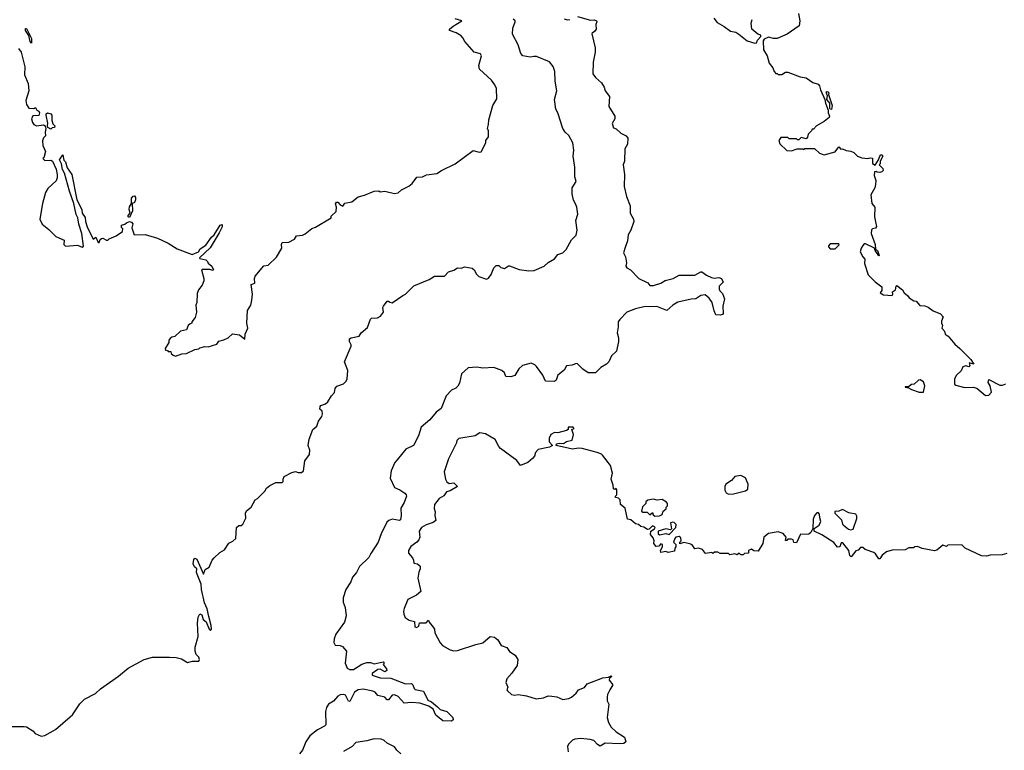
# Model space of a CAD drawing. Extents: x 2240384 to 2404287, y 351326 to 526670.
# Tile 127 of 256: x 2273508 to 2281643, y 443034 to 449074. Entities that reach past the tile are written whole.
import ezdxf

# ---------------------------------------------------------------- set-up
doc = ezdxf.new("R2010")
doc.units = 0

msp = doc.modelspace()

# ---------------------------------------------------------------- linework, layer by layer
at = {"layer": '0CON20XD'}
for points in [[(2273498, 448835), (2273518.6, 448805), (2273550.8, 448685), (2273548.3, 448618.3), (2273577.5, 448545), (2273582.5, 448485), (2273557.5, 448405), (2273563.6, 448373.6), (2273583, 448343), (2273625, 448340), (2273638.3, 448348.3), (2273650, 448325), (2273665, 448317.5), (2273670, 448305), (2273665, 448282.5), (2273615, 448280), (2273603.8, 448255), (2273612, 448225), (2273625, 448206.7), (2273645, 448196.7), (2273705, 448203.3), (2273716.7, 448195), (2273723.8, 448175), (2273716.7, 448145), (2273720, 448115), (2273703, 448097), (2273697, 448073), (2273697.5, 448035), (2273720, 447985), (2273707.5, 447932.5), (2273700, 447925), (2273715, 447910), (2273765, 447912.5), (2273777.5, 447905), (2273808.8, 447838.8), (2273816.4, 447793.6), (2273817, 447767), (2273808.3, 447741.7), (2273740.5, 447679.5), (2273721.2, 447645), (2273697, 447553), (2273673.6, 447423.6), (2273693.6, 447383.6), (2273749.3, 447339.3), (2273805, 447282.5), (2273875, 447250), (2273872.5, 447215), (2273885, 447202.5), (2273985, 447210), (2274025, 447193.3), (2274035, 447202.5), (2274021.5, 447305), (2273995, 447384.2), (2273988.5, 447435), (2273974.1, 447464.1), (2273955.5, 447555.5), (2273918.1, 447655), (2273878, 447805), (2273860, 447835), (2273851.7, 447881.7), (2273837.5, 447915), (2273865, 447956.2), (2273873.3, 447913.3), (2273885, 447900), (2273899.7, 447849.7), (2273938.1, 447795), (2273980, 447585), (2274022.1, 447505), (2274024.6, 447474.6), (2274047.4, 447437.4), (2274050.4, 447405), (2274065, 447362), (2274115, 447260), (2274135.8, 447275.8), (2274155, 447232.5), (2274165, 447232.5), (2274172, 447258), (2274183.6, 447266.4), (2274195, 447268.8), (2274225, 447250), (2274235, 447252.5), (2274246.4, 447263.6), (2274303.6, 447286.4), (2274358.3, 447321.7), (2274360, 447345), (2274350, 447355), (2274350, 447375), (2274375, 447382.5), (2274388.8, 447395), (2274415, 447406.2), (2274430.5, 447400.5), (2274443.3, 447385), (2274434.3, 447354.3), (2274454.2, 447294.2), (2274545, 447297.5), (2274647, 447267), (2274735, 447227.5), (2274809.3, 447179.3), (2274933.8, 447133.8), (2274985.5, 447154.5), (2275000, 447180), (2275045, 447210.8), (2275093.6, 447276.4), (2275114.2, 447295), (2275164.3, 447375), (2275180, 447380), (2275179.3, 447360.7), (2275156.9, 447313.1), (2275081.3, 447188.7), (2274993.3, 447105), (2274995, 447100), (2275045, 447090), (2275060, 447075), (2275065, 447060), (2275096.4, 447036.4), (2275110, 447005), (2275105, 447000), (2275075, 447010), (2275015, 447010), (2275010, 447005), (2275030, 446935), (2275030, 446915), (2275015, 446880), (2274985, 446840), (2274975, 446810), (2274970, 446735), (2274962.5, 446715), (2274967.5, 446655), (2274957, 446613), (2274930, 446575), (2274930, 446565), (2274915, 446560), (2274900, 446545), (2274885, 446510), (2274835, 446500), (2274790, 446455), (2274765, 446450), (2274751.7, 446438.3), (2274740, 446425), (2274740, 446405), (2274710, 446355), (2274711.7, 446341.7), (2274728.3, 446338.3), (2274735, 446330), (2274755, 446330), (2274760, 446315), (2274775, 446300), (2274795, 446292.5), (2274848.3, 446311.7), (2274886.4, 446313.6), (2274955, 446347.5), (2274987, 446353), (2274995, 446360), (2275038.3, 446371.7), (2275065, 446370), (2275135, 446392.5), (2275153, 446417), (2275195, 446427.5), (2275230, 446445), (2275265, 446477.5), (2275325, 446467.5), (2275368.3, 446431.7), (2275370, 446475), (2275392, 446525), (2275384, 446565), (2275390.7, 446669.3), (2275416.2, 446715), (2275426.7, 446755), (2275430, 446805), (2275420, 446885), (2275450, 446895), (2275447.5, 446935), (2275452.5, 446955), (2275525, 447040), (2275560, 447045), (2275629.3, 447110.7), (2275672.5, 447185), (2275671.2, 447215), (2275677, 447233), (2275730, 447235), (2275779.3, 447260.7), (2275793.8, 447286.2), (2275845, 447293.3), (2275866.1, 447303.9), (2275921.7, 447348.3), (2275950.7, 447359.3), (2276080, 447435), (2276081.7, 447448.3), (2276121.7, 447488.3), (2276126, 447525), (2276117.3, 447552.7), (2276124, 447566), (2276136.7, 447565), (2276154.3, 447544.3), (2276177.5, 447532.5), (2276195, 447557.5), (2276251.7, 447568.3), (2276305, 447610), (2276357, 447623), (2276435, 447657.5), (2276475, 447660), (2276485, 447650), (2276525, 447657.5), (2276605, 447637.5), (2276635, 447642.5), (2276663, 447667), (2276723, 447697), (2276749.3, 447720.7), (2276788.3, 447771.7), (2276836.4, 447773.6), (2276868.3, 447791.7), (2276955, 447802.5), (2276991.7, 447828.3), (2277105, 447882.5), (2277255, 447992.5), (2277305, 447977.5), (2277319.3, 447980.7), (2277360, 448055), (2277360, 448075), (2277380, 448105), (2277380, 448155), (2277372.5, 448175), (2277381.7, 448208.3), (2277382.5, 448245), (2277416.7, 448365), (2277449.3, 448420.7), (2277446.1, 448503.9), (2277433.8, 448535), (2277406.2, 448575), (2277306.1, 448666.1), (2277300, 448695), (2277323.8, 448775), (2277315, 448792.5), (2277262.5, 448805), (2277185, 448892.5), (2277170, 448925), (2277155, 448940), (2277113.3, 448965), (2277060, 448985), (2277058.8, 448995), (2277089.1, 449020.9), (2277160, 449065), (2277105, 449080)], [(2278115, 449100), (2278225, 449070), (2278255, 449073.3), (2278272.5, 449065), (2278276.7, 449055), (2278266.7, 449035), (2278270.8, 448995), (2278258, 448975), (2278236.4, 448963.6), (2278233.9, 448956.1), (2278261.7, 448841.7), (2278262.2, 448805), (2278246.7, 448723.3), (2278244.4, 448625), (2278264.7, 448594.7), (2278315, 448551.4), (2278337.9, 448515), (2278345.6, 448485), (2278379.8, 448439.8), (2278375.8, 448355.8), (2278426, 448275), (2278426, 448255), (2278404, 448215), (2278415, 448180), (2278435, 448172.5), (2278475, 448136.7), (2278517.5, 448115), (2278531.2, 448095), (2278528.6, 448045), (2278507.1, 448005), (2278504.2, 447905), (2278492.9, 447875), (2278504.4, 447794.4), (2278502.7, 447695), (2278521.3, 447611.3), (2278550.8, 447535), (2278550.4, 447475), (2278578.2, 447425), (2278582.7, 447405), (2278558.2, 447335), (2278535.6, 447295), (2278530.5, 447245), (2278509.4, 447190.6), (2278496.3, 447146.3), (2278512.8, 447112.8), (2278520.5, 447065), (2278515.8, 447035), (2278525, 447022.9), (2278555, 447006.7), (2278624.4, 446934.4), (2278697.3, 446897.3), (2278715, 446876.7), (2278745, 446875.7), (2278805, 446895.5), (2278841.7, 446918.3), (2278905.5, 446934.5), (2278955, 446961.4), (2279085, 446963.2), (2279135, 446990), (2279145, 446989.4), (2279181.4, 446961.4), (2279222.5, 446942.5), (2279245, 446937.9), (2279285, 446944), (2279307.5, 446935), (2279320, 446905), (2279288, 446872), (2279286.1, 446846.1), (2279292, 446832), (2279315, 446810), (2279330.8, 446765), (2279316.7, 446705), (2279320, 446645), (2279313.6, 446636.4), (2279295, 446630), (2279260, 446635), (2279245, 446667.5), (2279228, 446735), (2279202.9, 446772.9), (2279170.3, 446800.3), (2279135, 446793.5), (2279095, 446765.4), (2279055, 446764.7), (2278945, 446738.7), (2278904.7, 446715.3), (2278855, 446668.6), (2278773.2, 446703.2), (2278715, 446699.2), (2278675, 446703.9), (2278595, 446683.4), (2278524.4, 446655), (2278465, 446596.6), (2278451.7, 446575), (2278452.8, 446535), (2278442.9, 446485), (2278454, 446445), (2278454.6, 446415), (2278438.9, 446335), (2278398.1, 446295), (2278374.2, 446245), (2278357.1, 446225), (2278310, 446200), (2278265, 446155.7), (2278204, 446155), (2278159.2, 446185), (2278115, 446229.2), (2278105, 446232.5), (2278071.2, 446218.8), (2278025, 446212.5), (2278005, 446177.5), (2277953.9, 446136.1), (2277938.8, 446095), (2277927.3, 446082.7), (2277852.5, 446085), (2277828.8, 446135), (2277778.3, 446208.3), (2277765, 446221.2), (2277733.9, 446233.9), (2277661.2, 446215), (2277632.7, 446187.3), (2277597.7, 446132.3), (2277565, 446121.2), (2277525, 446123.3), (2277512, 446155), (2277492, 446175), (2277425, 446198.8), (2277335, 446193.8), (2277285, 446202.1), (2277213.3, 446195), (2277158.6, 446145), (2277141.3, 446068.7), (2277126.8, 446043.2), (2277111.7, 446028.3), (2277075, 446011.2), (2277030.3, 445965), (2276991.2, 445858.8), (2276949.3, 445830.7), (2276895.2, 445765), (2276825.8, 445704.2), (2276801.3, 445635), (2276760, 445555), (2276697.5, 445525), (2276625, 445436.8), (2276607.1, 445412.9), (2276576.2, 445345), (2276568.9, 445285), (2276605, 445207.5), (2276648, 445188), (2276689.3, 445159.3), (2276700, 445145), (2276702.2, 445135), (2276685, 445083.8), (2276655.7, 445035), (2276660.6, 444975), (2276655, 444940), (2276645, 444932.7), (2276585, 444944.6), (2276558, 444935), (2276539.8, 444920.2), (2276493.1, 444825), (2276470.4, 444755), (2276408.3, 444661.7), (2276392.4, 444627.6), (2276314.4, 444555), (2276290, 444505), (2276257, 444465), (2276242.7, 444427.3), (2276202.6, 444365), (2276178.9, 444295), (2276179.5, 444259.5), (2276197.1, 444215), (2276205.8, 444145), (2276190, 444095), (2276119.2, 443995), (2276104.5, 443955.5), (2276103.8, 443926.2), (2276115, 443904.6), (2276155, 443901.9), (2276173.8, 443893.8), (2276208.8, 443855), (2276195.6, 443755), (2276212.3, 443712.3), (2276232.3, 443702.3), (2276265, 443702.5), (2276335, 443745.7), (2276375, 443760.6), (2276405, 443759.4), (2276435, 443750), (2276510, 443765), (2276520, 443755), (2276510, 443745), (2276538.3, 443708.3), (2276540.8, 443695), (2276525, 443684.4), (2276486, 443706), (2276466.6, 443703.4), (2276420.3, 443669.7), (2276420, 443655), (2276485, 443634.7), (2276575, 443629.4), (2276695, 443584.6), (2276745.3, 443585.3), (2276755.9, 443575.9), (2276766.2, 443546.2), (2276775, 443538.1), (2276844, 443524), (2276880.2, 443450.2), (2276909.2, 443435), (2276959.4, 443395), (2276982.5, 443372.5), (2277037.5, 443355), (2277086.2, 443305), (2277090, 443285), (2277075, 443274), (2277005, 443277.5), (2276945, 443326.2), (2276924.6, 443374.6), (2276889.1, 443399.1), (2276813.1, 443423.1), (2276745, 443430.7), (2276683.2, 443423.2), (2276635, 443479.4), (2276605, 443493.1), (2276585, 443489.2), (2276555, 443451.2), (2276545, 443451.2), (2276525, 443473.1), (2276466.3, 443486.3), (2276445, 443514.3), (2276425, 443524.4), (2276345, 443539.2), (2276305.4, 443534.6), (2276275, 443514.4), (2276235, 443437.5), (2276225, 443440), (2276199.3, 443489.3), (2276185, 443495.6), (2276156.6, 443493.4), (2276135, 443482.5), (2276100.4, 443439.6), (2276058, 443415), (2276041.3, 443388.7), (2276034.3, 443355), (2276035.6, 443245), (2276025.9, 443234.1), (2275967.1, 443202.9), (2275905, 443153.8), (2275872.5, 443105), (2275844.2, 443035.8), (2275820, 443005)], [(2277579.4, 448955), (2277580.8, 449005), (2277601.4, 449055), (2277600, 449065), (2277585, 449079.2)], [(2278005, 449080), (2278031.2, 449071.2), (2278053.6, 449076.4)], [(2279242.5, 449085), (2279270.5, 449050.5), (2279327.7, 449017.7), (2279379.3, 448979.3), (2279425, 448970), (2279450, 448955), (2279518.8, 448898.8), (2279581.7, 448878.3), (2279595, 448882.5), (2279602.5, 448905), (2279630, 448935), (2279630, 448945), (2279605, 448953.3), (2279556.2, 448995), (2279550, 449045), (2279560, 449075)], [(2279941.4, 449125), (2279954, 449065), (2279947.5, 449022.5), (2279850, 448955), (2279765, 448917.5), (2279735, 448917.5), (2279695, 448928.8), (2279657.5, 448912.5), (2279651.3, 448898.7), (2279652.5, 448825), (2279682.5, 448775), (2279700, 448715), (2279730, 448675), (2279740, 448645), (2279755, 448630), (2279765, 448630), (2279775, 448620), (2279805, 448620), (2279835, 448640), (2279855, 448640), (2279955, 448602.5), (2280005, 448592.5), (2280060, 448555), (2280105, 448540), (2280115, 448527.5), (2280123.8, 448495)], [(2273605, 448880), (2273595, 448892.5), (2273581.7, 448941.7), (2273555, 448983.3), (2273555, 449000), (2273565, 449000), (2273605, 448917.5), (2273605, 448880)], [(2273435, 443230), (2273545, 443232.5), (2273565, 443227.5), (2273616.7, 443196.7), (2273635, 443172.5), (2273685, 443152.5), (2273715, 443157.5), (2273803.6, 443206.4), (2273925, 443311.2), (2273945, 443326.7), (2274005, 443417.5), (2274043.9, 443456.1), (2274132.5, 443505), (2274176.4, 443543.6), (2274325, 443646.7), (2274405, 443713.8), (2274535, 443786), (2274605, 443803.8), (2274745, 443803.3), (2274800.7, 443800.7), (2274845, 443790), (2274895, 443761.2), (2274935, 443770), (2274988.3, 443771.7), (2274992.5, 443785), (2274986.7, 443805), (2274966.4, 443826.4), (2274956.7, 443855), (2274956.4, 443886.4), (2274982.5, 443975), (2274976.7, 444085), (2274982.2, 444135), (2274995, 444163.3), (2275011.2, 444155), (2275023.8, 444115), (2275047, 444097), (2275071.9, 444035), (2275085, 444024), (2275092.5, 444035), (2275089.6, 444065), (2275069.1, 444139.2), (2275055.8, 444205), (2275033.3, 444253.3), (2275009.5, 444365), (2275007, 444407), (2274968.8, 444505), (2274970, 444535), (2274952.2, 444552.2), (2274942, 444575), (2274945, 444612), (2274955, 444621.4), (2274970, 444615), (2275025, 444490), (2275040.8, 444529.2), (2275072.5, 444547.5), (2275097.5, 444605), (2275113.6, 444626.4), (2275160.7, 444669.3), (2275199.3, 444690.7), (2275234.3, 444745.7), (2275267.3, 444762.7), (2275292.5, 444785), (2275297.5, 444875), (2275318.3, 444891.7), (2275338.3, 444891.7), (2275350, 444905), (2275376.4, 444953.6), (2275373.3, 444995), (2275382.5, 445015), (2275420, 445045), (2275452.5, 445105), (2275473, 445117), (2275533.9, 445176.1), (2275548, 445202), (2275575, 445222.5), (2275623, 445247), (2275675, 445247.5), (2275683.3, 445256.7), (2275683.8, 445275), (2275693.5, 445296.5), (2275755, 445332), (2275785, 445338.8), (2275808.3, 445331.7), (2275835, 445330.6), (2275851.2, 445345), (2275863, 445427), (2275901.7, 445478.3), (2275905.8, 445515), (2275890.6, 445555), (2275900.5, 445605), (2275930, 445685), (2275962.2, 445715), (2275975.8, 445755), (2276003.8, 445795), (2276010, 445815), (2276006.7, 445836.7), (2275986.7, 445855), (2275990, 445875), (2275996.4, 445883.6), (2276035, 445898), (2276054.3, 445915.7), (2276084, 445965), (2276108.9, 445991.1), (2276114.5, 446025.5), (2276128.8, 446045), (2276182.5, 446065), (2276206.2, 446085), (2276213.6, 446106.4), (2276220, 446175), (2276190, 446245), (2276246, 446375), (2276247.3, 446387.3), (2276231.2, 446415), (2276232.5, 446435), (2276245, 446443.3), (2276312.5, 446457.5), (2276330, 446485), (2276381.4, 446528.6), (2276405, 446597.5), (2276415, 446606.7), (2276465, 446609.4), (2276488.3, 446621.7), (2276512.5, 446655), (2276508.8, 446695), (2276513.3, 446705), (2276545, 446747.5), (2276555, 446747.5), (2276565, 446737.5), (2276586.1, 446733.9), (2276672.5, 446795), (2276695.8, 446804.2), (2276765, 446872.5), (2276890, 446925), (2276935, 446952.5), (2277017, 446953), (2277049.3, 446990.7), (2277095, 447004), (2277125, 447022), (2277155, 447020.8), (2277185, 447030), (2277245, 447020), (2277262.5, 447005), (2277281.2, 446971.2), (2277301.2, 446951.2), (2277365, 446930), (2277381.7, 446938.3), (2277403.6, 446966.4), (2277426.4, 447023.6), (2277445, 447042.5), (2277465, 447042.5), (2277484.1, 447024.1), (2277512.5, 447017.5), (2277545, 447040), (2277555, 447040), (2277635, 447007.5), (2277715, 446996.7), (2277759.3, 447000.7), (2277840, 447035), (2277875, 447067.5), (2277925, 447097.5), (2277955, 447132.5), (2277995, 447147.5), (2278022.5, 447175), (2278067.5, 447255), (2278106.1, 447293.9), (2278112.5, 447335), (2278103.3, 447415), (2278118.8, 447465), (2278110, 447525), (2278099.3, 447550.7), (2278082.8, 447582.8), (2278071.1, 447635), (2278072, 447685), (2278104.2, 447735), (2278094.7, 447775), (2278094, 447855), (2278079.2, 447945), (2278086.3, 447995), (2278077.1, 448055), (2278046.1, 448116.1), (2278015, 448144.4), (2277996.2, 448175), (2277953.6, 448303.6), (2277937.5, 448335), (2277926.4, 448415), (2277946.2, 448485), (2277933.1, 448565), (2277929.6, 448645), (2277916.1, 448686.1), (2277886.2, 448726.2), (2277778.3, 448768.3), (2277755, 448770.6), (2277725, 448764.3), (2277665, 448776), (2277648, 448795), (2277625.8, 448865), (2277579.4, 448955)], [(2280123.8, 448495), (2280160, 448415), (2280164.2, 448385), (2280186.7, 448326.7), (2280186.2, 448305), (2280198.8, 448275), (2280195.8, 448264.2), (2280155, 448232.5), (2280090, 448195), (2280065, 448170), (2280055, 448170), (2280050, 448155), (2280023, 448127), (2280017, 448103), (2280005, 448090), (2279965, 448100), (2279945, 448080), (2279935, 448080), (2279925, 448090), (2279865, 448090), (2279855, 448100), (2279795, 448100), (2279780, 448075), (2279788.3, 448048.3), (2279845, 447992.5), (2279885, 447990), (2279932.5, 448007.5), (2279977.5, 448007.5), (2279985, 448000), (2279995, 448010), (2280075, 448010), (2280115, 447970), (2280155, 447957.5), (2280245, 447982.5), (2280275, 448022.5), (2280293, 448003), (2280305, 448006.7), (2280335, 447992.5), (2280375, 447987.5), (2280400, 447975), (2280430, 447945), (2280465, 447932.5), (2280515, 447926.7), (2280535, 447932.5), (2280555, 447930), (2280553.6, 447883.6), (2280575, 447870), (2280602.5, 447915), (2280613.9, 447946.1), (2280623.8, 447956.2), (2280635, 447956.2), (2280640, 447945), (2280617.5, 447905), (2280617, 447883), (2280610, 447875), (2280640, 447845), (2280641.7, 447828.3), (2280630, 447815), (2280615, 447810), (2280593, 447813), (2280585, 447820), (2280570, 447815), (2280566.7, 447785), (2280581.2, 447745), (2280577.7, 447712.3), (2280572.5, 447685), (2280540, 447625), (2280547.5, 447555), (2280573.3, 447525), (2280570, 447445), (2280577.5, 447402.5), (2280586.4, 447363.6), (2280578.8, 447351.2), (2280555, 447346.2), (2280545, 447336.7), (2280542.2, 447305), (2280576.7, 447216.7), (2280577.5, 447177.5), (2280595, 447166.2), (2280610, 447125), (2280605, 447122.5), (2280576.7, 447165), (2280570, 447185), (2280495, 447220), (2280485, 447220), (2280473, 447207), (2280460, 447185), (2280452.5, 447155), (2280473, 447113), (2280490, 447095), (2280488.3, 447058.3), (2280517.5, 446965), (2280575, 446907.5), (2280630, 446865), (2280630, 446835), (2280616.7, 446815), (2280645, 446798), (2280715.9, 446794.1), (2280722.5, 446805), (2280720, 446825), (2280745, 446840), (2280748.3, 446871.7), (2280755, 446876.7), (2280801.2, 446841.2), (2280816.1, 446816.1), (2280843.3, 446795), (2280856.7, 446775), (2280895, 446750), (2280915, 446747.5), (2280945, 446710), (2280985, 446707.5), (2281015, 446697.5), (2281055, 446667.5), (2281115, 446642.5), (2281136.4, 446616.4), (2281123, 446583), (2281122.5, 446565), (2281132.5, 446545), (2281127.5, 446525), (2281147.7, 446497.7), (2281154.2, 446475), (2281178.9, 446458.9), (2281235, 446391.2), (2281276.4, 446356.4), (2281365.6, 446265.6), (2281390, 446225), (2281352.5, 446237.5), (2281357.5, 446215), (2281350, 446205), (2281325, 446212.5), (2281300, 446205), (2281285, 446170), (2281247.5, 446135), (2281230, 446105), (2281231.7, 446061.7), (2281243, 446053), (2281315, 446032.5), (2281385, 446037.5), (2281417, 446027), (2281488.3, 445968.3), (2281515, 445970), (2281537.5, 445995), (2281527, 446047), (2281510, 446075), (2281515, 446100), (2281605, 446053.8), (2281628.3, 446051.7), (2281655, 446062.5)], [(2280215, 448330), (2280203.6, 448333.6), (2280200.7, 448340.7), (2280202.5, 448385), (2280176.7, 448415), (2280182.5, 448445), (2280173.3, 448465), (2280175, 448480), (2280185, 448477.5), (2280192.5, 448465), (2280190, 448455), (2280220, 448365), (2280215, 448330)], [(2273765, 448170), (2273741.2, 448181.2), (2273736.2, 448195), (2273739.5, 448219.5), (2273726.7, 448285), (2273727.5, 448295), (2273737, 448303), (2273765, 448296), (2273773.3, 448285), (2273772.5, 448242.5), (2273781.7, 448211.7), (2273797.5, 448195), (2273795, 448182.5), (2273775, 448180), (2273765, 448170)], [(2274415, 447437.5), (2274403.3, 447445), (2274403.9, 447456.1), (2274420, 447475), (2274412, 447505), (2274413.9, 447526.1), (2274430, 447555), (2274431.1, 447598.9), (2274444.4, 447615.6), (2274455, 447618), (2274464.2, 447605), (2274463.3, 447585), (2274455, 447563.8), (2274437, 447553), (2274440.8, 447495), (2274415, 447437.5)], [(2280245, 447180), (2280278.3, 447211.7), (2280275, 447220), (2280205, 447220), (2280190, 447205), (2280190, 447195), (2280205, 447180), (2280245, 447180)], [(2280975, 445993.8), (2280986.1, 446046.1), (2280975, 446080), (2280946.4, 446096.4), (2280932.5, 446095), (2280898.3, 446061.7), (2280875, 446057.5), (2280851.7, 446038.3), (2280825, 446040), (2280822.5, 446035), (2280851.7, 446031.7), (2280875, 446016.7), (2280940, 445995), (2280975, 445993.8)], [(2281665, 444660), (2281625, 444650), (2281525, 444647.5), (2281495, 444640), (2281455, 444642.5), (2281320, 444705), (2281295, 444730), (2281285, 444732.5), (2281175, 444730), (2281165, 444720), (2281135, 444730), (2281085, 444690), (2281065, 444682.5), (2280965, 444702.5), (2280925, 444720), (2280903, 444717), (2280891.7, 444708.3), (2280855, 444707.5), (2280825, 444692.5), (2280715, 444687.5), (2280670, 444675), (2280635, 444647.5), (2280615, 444617.5), (2280605, 444617.5), (2280579.3, 444659.3), (2280565, 444670), (2280493, 444693), (2280475, 444710), (2280455, 444710), (2280435, 444690), (2280417, 444683), (2280377.5, 444635), (2280366.7, 444645), (2280358.8, 444685), (2280308.3, 444748.3), (2280295, 444750), (2280283, 444717), (2280265, 444713.3), (2280235, 444753.3), (2280136.1, 444816.1), (2280072.5, 444845), (2280071.7, 444868.3), (2280112.5, 444895), (2280127.5, 444925), (2280117.5, 444955), (2280117, 444987), (2280105, 445000), (2280095, 444997.5), (2280073.3, 444975), (2280063.3, 444945), (2280061.7, 444868.3), (2280043.8, 444835), (2280027.9, 444822.1), (2280005, 444817.1), (2279959.3, 444820.7), (2279925, 444750), (2279905, 444752.5), (2279897.5, 444775), (2279885, 444780), (2279855, 444780), (2279845, 444770), (2279835, 444770), (2279840, 444795), (2279815, 444826.7), (2279775, 444840), (2279695, 444826.7), (2279656.7, 444795), (2279647, 444743), (2279609.3, 444680.7), (2279573, 444683), (2279555, 444697.5), (2279530, 444685), (2279530, 444665), (2279495, 444660), (2279485, 444650), (2279465, 444650), (2279455, 444660), (2279445, 444660), (2279435, 444650), (2279415, 444657.5), (2279375, 444650), (2279365, 444660), (2279295, 444662.5), (2279275, 444672.5), (2279248.3, 444671.7), (2279235, 444660), (2279225, 444670), (2279175, 444660), (2279150, 444695), (2279115, 444706.7), (2279085, 444700), (2279065, 444732.5), (2279045, 444742.5), (2278995, 444752.5), (2278961.7, 444741.7), (2278962.5, 444755), (2278973, 444767), (2278970.7, 444790.7), (2278955, 444801.2), (2278930, 444795), (2278920, 444785), (2278910, 444755), (2278930, 444735), (2278930, 444715), (2278920, 444705), (2278918.3, 444681.7), (2278865, 444670), (2278845, 444677.5), (2278805, 444670), (2278802.5, 444685), (2278817.5, 444715), (2278820, 444735), (2278805, 444740), (2278787, 444723), (2278765, 444720), (2278747.5, 444745), (2278750, 444765), (2278740.7, 444790.7), (2278718.3, 444818.3), (2278723.3, 444846.7), (2278752.5, 444865), (2278757.5, 444875), (2278753, 444883), (2278735, 444890), (2278708.8, 444861.2), (2278695, 444860), (2278665, 444880), (2278640, 444885), (2278621.7, 444901.7), (2278595, 444907.5), (2278558.3, 444938.3), (2278530, 444945), (2278510, 445035), (2278472.5, 445065), (2278470, 445105), (2278455, 445120), (2278430, 445125), (2278430, 445135), (2278440, 445145), (2278440, 445185), (2278435, 445197.5), (2278425, 445190), (2278412.5, 445195), (2278410, 445225), (2278393.9, 445276.1), (2278406.2, 445325), (2278387.7, 445387.7), (2278323.9, 445473.9), (2278313.6, 445483.6), (2278280, 445495), (2278155, 445530), (2278125, 445532), (2278075, 445524.3), (2277940, 445555), (2277943, 445567), (2277965, 445572.5), (2277999.3, 445570.7), (2278025, 445586.7), (2278073, 445597), (2278082.5, 445645), (2278070, 445685), (2278090, 445695), (2278080, 445705), (2278040, 445705), (2278040, 445685), (2278025, 445677.5), (2277955, 445660), (2277925, 445661.2), (2277896.7, 445645), (2277882.5, 445615), (2277882.5, 445585), (2277910, 445555), (2277885, 445540), (2277790.3, 445519.7), (2277770, 445495), (2277760, 445465), (2277745, 445446.7), (2277705, 445413.3), (2277645, 445390), (2277615, 445430), (2277480.3, 445530.3), (2277465.8, 445545.8), (2277435, 445603.3), (2277355, 445650), (2277310.7, 445659.3), (2277270, 445635), (2277135, 445612.5), (2277120, 445595), (2277116.7, 445575), (2277051.2, 445445), (2277016, 445335), (2277026, 445275), (2277035.8, 445255), (2277055, 445241.1), (2277095, 445244.4), (2277126.2, 445213.8), (2277065, 445178.1), (2277035, 445170), (2277012.7, 445137.3), (2276974, 445115), (2276936, 445065), (2276932.1, 445032.1)], [(2279365, 445152.5), (2279405, 445154.2), (2279505, 445178.8), (2279525, 445192.5), (2279526.7, 445235), (2279505.8, 445285.8), (2279465, 445305.7), (2279415, 445297.1), (2279389.2, 445265), (2279341.9, 445235), (2279334.4, 445215), (2279334.4, 445185), (2279343.5, 445163.5), (2279365, 445152.5)], [(2278755, 444970), (2278795, 444973.3), (2278816.4, 444983.6), (2278825, 445010), (2278848.3, 445031.7), (2278850, 445045), (2278860, 445055), (2278860, 445075), (2278852.5, 445085), (2278815, 445106.7), (2278775, 445102.5), (2278745, 445110), (2278698.3, 445101.7), (2278681.7, 445088.3), (2278680, 445075), (2278653, 445047), (2278645, 445010), (2278655, 445002.5), (2278691.7, 445001.7), (2278715, 444980), (2278735, 445000), (2278741.7, 444981.7), (2278755, 444970)], [(2276932.1, 445032.1), (2276940, 445005), (2276938, 444975), (2276945.5, 444934.5), (2276925, 444916.7), (2276865, 444898.9), (2276827.5, 444875), (2276809.2, 444845), (2276814.1, 444795.9), (2276806.2, 444775), (2276790, 444755), (2276740.5, 444719.5), (2276720, 444685), (2276720, 444665), (2276752.5, 444625), (2276762.5, 444605), (2276765, 444580), (2276795, 444576.7), (2276816, 444556), (2276816.2, 444535), (2276804.2, 444505.8), (2276796.1, 444456.1), (2276823, 444347), (2276785, 444316.7), (2276715, 444280), (2276683.6, 444206.4), (2276677.5, 444185), (2276680.7, 444160.7), (2276693.6, 444133.6), (2276725, 444110), (2276768.3, 444098.3), (2276772.5, 444055), (2276785, 444050), (2276805, 444060), (2276811.7, 444088.3), (2276865, 444087.5), (2276885, 444110), (2276890, 444095), (2276925, 444052.5), (2276933.8, 444035), (2276936.7, 444005), (2276981.7, 443921.7), (2277001.2, 443901.2), (2277065, 443864), (2277095, 443858), (2277125, 443860.8), (2277275, 443910), (2277335, 443922.5), (2277393.8, 443976.2), (2277430.6, 443970.6), (2277457.6, 443947.6), (2277485, 443902), (2277532.5, 443885), (2277555, 443850), (2277601.2, 443821.2), (2277624.2, 443784.2), (2277618.8, 443735), (2277575, 443672.5), (2277532.5, 443625), (2277523.3, 443595), (2277540, 443555), (2277533.3, 443535), (2277536.7, 443525), (2277570, 443495), (2277595, 443491.2), (2277625, 443496), (2277695.7, 443485.7), (2277775, 443460), (2277835, 443468), (2277875, 443483.8), (2277903, 443483), (2277945, 443476.7), (2277995, 443453.8), (2278045, 443464), (2278065.8, 443474.2), (2278104.2, 443505.8), (2278125.7, 443534.3), (2278175, 443553.3), (2278195, 443583.3), (2278325, 443634), (2278371.7, 443638.3), (2278395, 443650), (2278400, 443645), (2278380, 443630), (2278376.7, 443615), (2278409.4, 443575), (2278383.6, 443533.6), (2278363.1, 443495), (2278360.8, 443475), (2278362.5, 443442.5), (2278376, 443415), (2278362.5, 443305), (2278371.2, 443265), (2278394, 443225), (2278435, 443186.2), (2278505, 443142.5), (2278516.1, 443103.9), (2278498.3, 443091.7), (2278462.7, 443087.3), (2278346, 443094), (2278305, 443068.8), (2278281.7, 443081.7), (2278252.5, 443115), (2278220, 443125), (2278145, 443133.3), (2278095, 443126.7), (2278075, 443117.5), (2278042.5, 443085), (2278032.5, 443065), (2278039.3, 443020.7)], [(2280375, 444856.7), (2280395, 444862.5), (2280425, 444950), (2280425, 444970), (2280415, 444986.7), (2280358.3, 444998.3), (2280305, 445023.8), (2280275, 445010), (2280241.7, 445008.3), (2280242.5, 444995), (2280298.8, 444938.8), (2280306.7, 444905), (2280315, 444896.7), (2280355, 444863.3), (2280375, 444856.7)], [(2278795, 444816.7), (2278845, 444826.7), (2278875, 444817.5), (2278930, 444875), (2278932.3, 444902.3), (2278915, 444918.8), (2278905, 444921.2), (2278886.1, 444913.9), (2278893.3, 444865), (2278885, 444856.7), (2278845, 444866.2), (2278783.8, 444846.2), (2278783.3, 444825), (2278795, 444816.7)], [(2276657.5, 443005), (2276622.5, 443035), (2276603, 443063), (2276543, 443093), (2276520, 443115), (2276495, 443126.7), (2276435, 443130), (2276375, 443113.8), (2276285, 443100), (2276253.3, 443065), (2276183.3, 443025)]]:
    msp.add_lwpolyline(points, dxfattribs=at)

doc.saveas('drawing.dxf')
